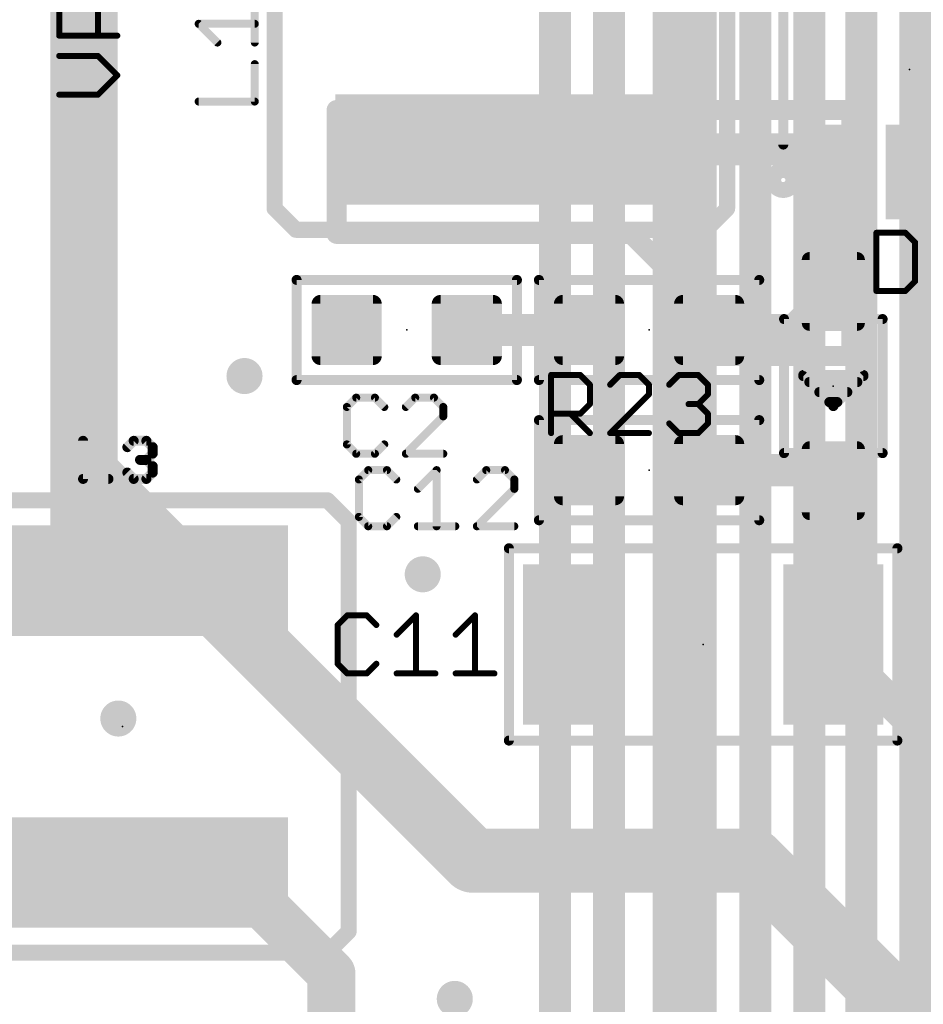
# Model space of a CAD drawing. Extents: x -10 to 150, y -20 to 180.
# Tile 50 of 70: x 5 to 16, y 125 to 138. Entities that reach past the tile are written whole.
import ezdxf

# ---------------------------------------------------------------- set-up
doc = ezdxf.new("R2010")
doc.units = 0
for name, color, linetype in [('1', 12, 'CONTINUOUS'), ('16', 132, 'CONTINUOUS'), ('18', 110, 'CONTINUOUS'), ('21', 253, 'CONTINUOUS'), ('23', 53, 'CONTINUOUS'), ('25', 253, 'CONTINUOUS')]:
    doc.layers.add(name, color=color, linetype=linetype)

# ---------------------------------------------------------------- blocks, each defined once
blk = doc.blocks.new('RECT142240X142240R25')
at = {"const_width": 0.1111}
blk.add_lwpolyline([(0.3889, -0.3334), (0.3889, 0.3334, 0.4142), (0.3334, 0.3889), (-0.3334, 0.3889, 0.4142), (-0.3889, 0.3334), (-0.3889, -0.3334, 0.4142), (-0.3334, -0.3889), (0.3334, -0.3889, 0.4142)], format="xyb", close=True, dxfattribs=at)
blk.add_solid([(-0.3588, -0.3588), (0.3588, -0.3588), (-0.3588, 0.3588), (0.3588, 0.3588)])
blk = doc.blocks.new('RECT')
blk.add_solid([(-0.5, -0.5), (0.5, -0.5), (-0.5, 0.5), (0.5, 0.5)])
blk = doc.blocks.new('RECT160000X128000R25')
at = {"const_width": 0.1}
blk.add_lwpolyline([(0.45, -0.3), (0.45, 0.3, 0.4142), (0.4, 0.35), (-0.4, 0.35, 0.4142), (-0.45, 0.3), (-0.45, -0.3, 0.4142), (-0.4, -0.35), (0.4, -0.35, 0.4142)], format="xyb", close=True, dxfattribs=at)
blk.add_solid([(-0.425, -0.325), (0.425, -0.325), (-0.425, 0.325), (0.425, 0.325)])
blk = doc.blocks.new('ROUNDV')
at = {"const_width": 0.5}
blk.add_lwpolyline([(0, -0.25, 1), (0, 0.25, 1), (0, -0.25)], format="xyb", dxfattribs=at)

msp = doc.modelspace()

# ---------------------------------------------------------------- linework, layer by layer
at = {"layer": '1'}
for points, const_width in [([(5.3594, 139.7), (5.3594, 130.8312)], 0.8128), ([(15.113, 136.8), (8.5852, 136.8)], 0.254), ([(8.5852, 136.8), (8.5852, 135.2296)], 0.254), ([(15.113, 133.6802), (15.113, 136.8)], 0.254), ([(10.668, 136.3006), (14.6114, 136.3006)], 0.4064), ([(14.6114, 136.3006), (14.8996, 136.0124)], 0.4064), ([(14.8844, 135.9972), (14.8996, 136.0124)], 0.4064), ([(14.8844, 134.4992), (14.8844, 135.9972)], 0.4064), ([(8.5852, 135.2296), (12.319, 135.2296)], 0.254), ([(12.319, 135.2296), (12.8524, 134.6962)], 0.254), ([(12.8524, 134.6962), (12.8524, 133.6802)], 0.254), ([(14.3956, 134.0104), (14.8844, 134.4992)], 0.4064), ([(10.2362, 134.0104), (11.7856, 134.0104)], 0.4064), ([(13.3096, 134.0104), (14.3956, 134.0104)], 0.4064), ([(12.8524, 133.6802), (15.113, 133.6802)], 0.254), ([(13.3096, 132.2324), (14.7512, 132.2324)], 0.4064), ([(14.7512, 132.2324), (14.8844, 132.0992)], 0.4064), ([(14.8844, 130.0226), (14.8844, 132.0992)], 0.4064), ([(3.048, 130.8312), (5.3594, 130.8312)], 0.6096), ([(5.3594, 130.8312), (5.8674, 130.8312)], 0.6096), ([(16.6116, 128.2954), (14.8844, 130.0226)], 0.4064), ([(10.3124, 127.2794), (10.287, 127.3048)], 0.8128), ([(13.8684, 127.2794), (10.3124, 127.2794)], 0.8128), ([(16.3478, 124.8), (13.8684, 127.2794)], 0.8128), ([(6.2272, 126.7714), (5.8674, 127.1312)], 0.6096), ([(5.8674, 127.1312), (5.9648, 127.1312)], 0.4064), ([(5.9648, 127.1312), (6.096, 127)], 0.4064), ([(7.5946, 126.7714), (6.2272, 126.7714)], 0.6096), ([(8.5192, 125.8468), (7.5946, 126.7714)], 0.6096), ([(8.5192, 123.6534), (8.5192, 125.8468)], 0.6096)]:
    msp.add_lwpolyline(points, dxfattribs=dict(at, const_width=const_width))
for points, const_width in [([(8.5852, 136.8635, 1), (8.5852, 136.7365)], 0.127), ([(8.6487, 136.8, 1), (8.5217, 136.8)], 0.127), ([(15.1765, 136.8, 1), (15.0495, 136.8)], 0.127), ([(15.113, 136.7365, 1), (15.113, 136.8635)], 0.127), ([(10.668, 136.4022, 1), (10.668, 136.199)], 0.2032), ([(14.6832, 136.3724, 1), (14.5396, 136.2288)], 0.2032), ([(14.6114, 136.199, 1), (14.6114, 136.4022)], 0.2032), ([(14.986, 135.9972, 1), (14.7828, 135.9972)], 0.2032), ([(14.8126, 136.069, 1), (14.9562, 135.9254)], 0.2032), ([(14.9714, 135.9406, 1), (14.8278, 136.0842)], 0.2032), ([(14.8278, 135.9406, 1), (14.9714, 136.0842)], 0.2032), ([(8.5852, 135.2931, 1), (8.5852, 135.1661)], 0.127), ([(8.5217, 135.2296, 1), (8.6487, 135.2296)], 0.127), ([(12.3639, 135.2745, 1), (12.2741, 135.1847)], 0.127), ([(12.319, 135.1661, 1), (12.319, 135.2931)], 0.127), ([(12.9159, 134.6962, 1), (12.7889, 134.6962)], 0.127), ([(12.8075, 134.6513, 1), (12.8973, 134.7411)], 0.127), ([(14.9562, 134.4274, 1), (14.8126, 134.571)], 0.2032), ([(14.7828, 134.4992, 1), (14.986, 134.4992)], 0.2032), ([(10.2362, 134.112, 1), (10.2362, 133.9088)], 0.2032), ([(11.7856, 133.9088, 1), (11.7856, 134.112)], 0.2032), ([(13.3096, 134.112, 1), (13.3096, 133.9088)], 0.2032), ([(14.3238, 134.0822, 1), (14.4674, 133.9386)], 0.2032), ([(14.3956, 133.9088, 1), (14.3956, 134.112)], 0.2032), ([(12.8524, 133.7437, 1), (12.8524, 133.6167)], 0.127), ([(12.7889, 133.6802, 1), (12.9159, 133.6802)], 0.127), ([(15.0495, 133.6802, 1), (15.1765, 133.6802)], 0.127), ([(15.113, 133.6167, 1), (15.113, 133.7437)], 0.127), ([(13.3096, 132.334, 1), (13.3096, 132.1308)], 0.2032), ([(14.823, 132.3042, 1), (14.6794, 132.1606)], 0.2032), ([(14.7512, 132.1308, 1), (14.7512, 132.334)], 0.2032), ([(14.986, 132.0992, 1), (14.7828, 132.0992)], 0.2032), ([(14.8126, 132.0274, 1), (14.9562, 132.171)], 0.2032), ([(5.3594, 130.9836, 1), (5.3594, 130.6788)], 0.3048), ([(5.3594, 130.6788, 1), (5.3594, 130.9836)], 0.3048), ([(5.8674, 130.6788, 1), (5.8674, 130.9836)], 0.3048), ([(5.1562, 130.8312, 1), (5.5626, 130.8312)], 0.4064), ([(14.7828, 130.0226, 1), (14.986, 130.0226)], 0.2032), ([(14.9562, 130.0944, 1), (14.8126, 129.9508)], 0.2032), ([(10.4307, 127.4485, 1), (10.1433, 127.1611)], 0.4064), ([(10.3124, 127.4826, 1), (10.3124, 127.0762)], 0.4064), ([(10.1687, 127.1357, 1), (10.4561, 127.4231)], 0.4064), ([(14.0121, 127.4231, 1), (13.7247, 127.1357)], 0.4064), ([(13.8684, 127.0762, 1), (13.8684, 127.4826)], 0.4064), ([(5.9752, 127.239, 1), (5.7596, 127.0234)], 0.3048), ([(5.8674, 127.2328, 1), (5.8674, 127.0296)], 0.2032), ([(6.0366, 127.203, 1), (5.893, 127.0594)], 0.2032), ([(5.9648, 127.0296, 1), (5.9648, 127.2328)], 0.2032), ([(6.0242, 126.9282, 1), (6.1678, 127.0718)], 0.2032), ([(6.2272, 126.9238, 1), (6.2272, 126.619)], 0.3048), ([(6.1194, 126.6636, 1), (6.335, 126.8792)], 0.3048), ([(7.7024, 126.8792, 1), (7.4868, 126.6636)], 0.3048), ([(7.5946, 126.619, 1), (7.5946, 126.9238)], 0.3048), ([(8.6716, 125.8468, 1), (8.3668, 125.8468)], 0.3048), ([(8.4114, 125.739, 1), (8.627, 125.9546)], 0.3048)]:
    msp.add_lwpolyline(points, format="xyb", dxfattribs=dict(at, const_width=const_width))
at = {"layer": '16'}
for points, const_width in [([(14.5796, 83.1438), (14.5796, 153.2382)], 0.4064), ([(15.24, 55.9308), (15.24, 149.5552)], 0.4064), ([(13.8938, 89.746), (13.8938, 146.7358)], 0.4064), ([(13, 99.4), (13, 146.2072)], 0.8128), ([(12.0396, 61.9252), (12.0396, 145.6182)], 0.4064), ([(11.3538, 61.2648), (11.3538, 144.9832)], 0.4064), ([(5.4, 132.1918), (5.4, 142.2654)], 0.8128), ([(15.9258, 53.5178), (15.9258, 140.7922)], 0.4064), ([(10.287, 127.3048), (5.4, 132.1918)], 0.8128)]:
    msp.add_lwpolyline(points, dxfattribs=dict(at, const_width=const_width))
at = {"layer": '16', "const_width": 0.4064}
for points in [[(5.5437, 132.3355, 1), (5.2563, 132.0481)], [(5.1968, 132.1918, 1), (5.6032, 132.1918)], [(10.1433, 127.1611, 1), (10.4307, 127.4485)]]:
    msp.add_lwpolyline(points, format="xyb", dxfattribs=at)
at = {"layer": '21'}
for points, const_width in [([(7.798, 140.7506), (7.798, 135.5506)], 0.2032), ([(13.538, 135.5506), (13.538, 140.7506)], 0.2032), ([(14.2496, 136.3624), (14.2496, 138.2624)], 0.127), ([(7.798, 135.5506), (8.068, 135.2806)], 0.2032), ([(13.268, 135.2806), (13.538, 135.5506)], 0.2032), ([(8.068, 135.2806), (13.268, 135.2806)], 0.2032), ([(8.0772, 134.6454), (10.8712, 134.6454)], 0.127), ([(8.0772, 133.3754), (8.0772, 134.6454)], 0.127), ([(10.8712, 134.6454), (10.8712, 133.3754)], 0.127), ([(11.1506, 134.6454), (13.9446, 134.6454)], 0.127), ([(11.1506, 133.3754), (11.1506, 134.6454)], 0.127), ([(13.9446, 134.6454), (13.9446, 133.3754)], 0.127), ([(14.2594, 132.4492), (14.2594, 134.1492)], 0.127), ([(14.2594, 134.1492), (15.5094, 134.1492)], 0.127), ([(15.5094, 134.1492), (15.5094, 132.4492)], 0.127), ([(15.2654, 133.4392), (14.5034, 133.4392)], 0.127), ([(10.8712, 133.3754), (8.0772, 133.3754)], 0.127), ([(13.9446, 133.3754), (11.1506, 133.3754)], 0.127), ([(14.5034, 133.4262), (15.2654, 133.4262)], 0.127), ([(14.8844, 133.0452), (14.5034, 133.4262)], 0.127), ([(14.8844, 133.0452), (14.5034, 133.4262)], 0.127), ([(14.5796, 133.35), (15.1892, 133.35)], 0.127), ([(15.2654, 133.4262), (14.8844, 133.0452)], 0.127), ([(15.2654, 133.4262), (14.8844, 133.0452)], 0.127), ([(14.7066, 133.223), (15.0622, 133.223)], 0.127), ([(14.8336, 133.096), (14.9352, 133.096)], 0.127), ([(11.1506, 132.8674), (13.9446, 132.8674)], 0.127), ([(11.1506, 131.5974), (11.1506, 132.8674)], 0.127), ([(13.9446, 132.8674), (13.9446, 131.5974)], 0.127), ([(15.5094, 132.4492), (14.2594, 132.4492)], 0.127), ([(8.4674, 131.8512), (3.2674, 131.8512)], 0.2032), ([(8.4674, 131.8512), (8.7374, 131.5812)], 0.2032), ([(8.7374, 126.3812), (8.7374, 131.5812)], 0.2032), ([(13.9446, 131.5974), (11.1506, 131.5974)], 0.127), ([(10.7696, 131.2418), (15.6972, 131.2418)], 0.127), ([(10.7696, 128.8034), (10.7696, 131.2418)], 0.127), ([(15.6972, 131.2418), (15.6972, 128.8034)], 0.127), ([(15.6972, 128.8034), (10.7696, 128.8034)], 0.127), ([(8.4674, 126.1112), (8.7374, 126.3812)], 0.2032), ([(3.2674, 126.1112), (8.4674, 126.1112)], 0.2032)]:
    msp.add_lwpolyline(points, dxfattribs=dict(at, const_width=const_width))
for points, const_width in [([(14.2179, 136.3624, 1), (14.2814, 136.3624)], 0.0635), ([(14.2496, 135.8124, 1), (14.2496, 136.0124, 1), (14.2496, 135.8124)], 0.254), ([(7.8339, 135.5865, 1), (7.7621, 135.5147)], 0.1016), ([(13.5739, 135.5147, 1), (13.5021, 135.5865)], 0.1016), ([(7.7472, 135.5506, 1), (7.8488, 135.5506)], 0.1016), ([(13.4872, 135.5506, 1), (13.5888, 135.5506)], 0.1016), ([(8.068, 135.3314, 1), (8.068, 135.2298)], 0.1016), ([(8.0321, 135.2447, 1), (8.1039, 135.3165)], 0.1016), ([(13.2321, 135.3165, 1), (13.3039, 135.2447)], 0.1016), ([(13.268, 135.2298, 1), (13.268, 135.3314)], 0.1016), ([(8.109, 134.6454, 1), (8.0455, 134.6454)], 0.0635), ([(8.0772, 134.6771, 1), (8.0772, 134.6137)], 0.0635), ([(10.903, 134.6454, 1), (10.8394, 134.6454)], 0.0635), ([(10.8712, 134.6137, 1), (10.8712, 134.6771)], 0.0635), ([(11.1824, 134.6454, 1), (11.1189, 134.6454)], 0.0635), ([(11.1506, 134.6771, 1), (11.1506, 134.6137)], 0.0635), ([(13.9764, 134.6454, 1), (13.9129, 134.6454)], 0.0635), ([(13.9446, 134.6137, 1), (13.9446, 134.6771)], 0.0635), ([(14.2594, 134.1809, 1), (14.2594, 134.1175)], 0.0635), ([(14.2912, 134.1492, 1), (14.2277, 134.1492)], 0.0635), ([(15.5412, 134.1492, 1), (15.4777, 134.1492)], 0.0635), ([(15.5094, 134.1175, 1), (15.5094, 134.1809)], 0.0635), ([(14.5034, 133.4709, 1), (14.5034, 133.4075)], 0.0635), ([(15.2654, 133.4075, 1), (15.2654, 133.4709)], 0.0635), ([(8.0772, 133.4072, 1), (8.0772, 133.3437)], 0.0635), ([(8.0455, 133.3754, 1), (8.109, 133.3754)], 0.0635), ([(10.8394, 133.3754, 1), (10.903, 133.3754)], 0.0635), ([(10.8712, 133.3437, 1), (10.8712, 133.4072)], 0.0635), ([(11.1506, 133.4072, 1), (11.1506, 133.3437)], 0.0635), ([(11.1189, 133.3754, 1), (11.1824, 133.3754)], 0.0635), ([(13.9129, 133.3754, 1), (13.9764, 133.3754)], 0.0635), ([(13.9446, 133.3437, 1), (13.9446, 133.4072)], 0.0635), ([(14.5259, 133.4487, 1), (14.4809, 133.4037)], 0.0635), ([(14.5259, 133.4487, 1), (14.4809, 133.4037)], 0.0635), ([(14.5034, 133.4579, 1), (14.5034, 133.3945)], 0.0635), ([(14.5796, 133.3817, 1), (14.5796, 133.3183)], 0.0635), ([(15.1892, 133.3183, 1), (15.1892, 133.3817)], 0.0635), ([(15.2879, 133.4037, 1), (15.2429, 133.4487)], 0.0635), ([(15.2879, 133.4037, 1), (15.2429, 133.4487)], 0.0635), ([(15.2654, 133.3945, 1), (15.2654, 133.4579)], 0.0635), ([(14.7066, 133.2548, 1), (14.7066, 133.1913)], 0.0635), ([(15.0622, 133.1913, 1), (15.0622, 133.2548)], 0.0635), ([(14.8336, 133.1277, 1), (14.8336, 133.0643)], 0.0635), ([(14.9352, 133.0643, 1), (14.9352, 133.1277)], 0.0635), ([(14.8619, 133.0677, 1), (14.9069, 133.0227)], 0.0635), ([(14.8619, 133.0677, 1), (14.9069, 133.0227)], 0.0635), ([(14.8619, 133.0227, 1), (14.9069, 133.0677)], 0.0635), ([(14.8619, 133.0227, 1), (14.9069, 133.0677)], 0.0635), ([(11.1824, 132.8674, 1), (11.1189, 132.8674)], 0.0635), ([(11.1506, 132.8991, 1), (11.1506, 132.8357)], 0.0635), ([(13.9764, 132.8674, 1), (13.9129, 132.8674)], 0.0635), ([(13.9446, 132.8357, 1), (13.9446, 132.8991)], 0.0635), ([(14.2594, 132.481, 1), (14.2594, 132.4175)], 0.0635), ([(15.5094, 132.4175, 1), (15.5094, 132.481)], 0.0635), ([(14.2277, 132.4492, 1), (14.2912, 132.4492)], 0.0635), ([(15.4777, 132.4492, 1), (15.5412, 132.4492)], 0.0635), ([(8.5033, 131.8871, 1), (8.4315, 131.8153)], 0.1016), ([(8.4674, 131.8004, 1), (8.4674, 131.902)], 0.1016), ([(8.7882, 131.5812, 1), (8.6866, 131.5812)], 0.1016), ([(8.7015, 131.5453, 1), (8.7733, 131.6171)], 0.1016), ([(11.1506, 131.6291, 1), (11.1506, 131.5657)], 0.0635), ([(11.1189, 131.5974, 1), (11.1824, 131.5974)], 0.0635), ([(13.9129, 131.5974, 1), (13.9764, 131.5974)], 0.0635), ([(13.9446, 131.5657, 1), (13.9446, 131.6291)], 0.0635), ([(10.8014, 131.2418, 1), (10.7378, 131.2418)], 0.0635), ([(10.7696, 131.2736, 1), (10.7696, 131.2101)], 0.0635), ([(15.729, 131.2418, 1), (15.6654, 131.2418)], 0.0635), ([(15.6972, 131.2101, 1), (15.6972, 131.2736)], 0.0635), ([(10.7378, 128.8034, 1), (10.8014, 128.8034)], 0.0635), ([(10.7696, 128.8351, 1), (10.7696, 128.7717)], 0.0635), ([(15.6654, 128.8034, 1), (15.729, 128.8034)], 0.0635), ([(15.6972, 128.7717, 1), (15.6972, 128.8351)], 0.0635), ([(8.6866, 126.3812, 1), (8.7882, 126.3812)], 0.1016), ([(8.7733, 126.3453, 1), (8.7015, 126.4171)], 0.1016), ([(8.4315, 126.1471, 1), (8.5033, 126.0753)], 0.1016), ([(8.4674, 126.0604, 1), (8.4674, 126.162)], 0.1016)]:
    msp.add_lwpolyline(points, format="xyb", dxfattribs=dict(at, const_width=const_width))
at = {"layer": '23'}
for p in [(15.8496, 137.3124), (9.4742, 134.0104), (12.5476, 134.0104), (14.8844, 133.2992), (12.5476, 132.2324), (13.2334, 130.0226), (5.8674, 128.9812)]:
    msp.add_point(p, dxfattribs=at)
at = {"layer": '25'}
for points, const_width in [([(5.0667, 137.7433), (5.0667, 138.1119)], 0.0762), ([(5.5582, 138.1119), (5.5582, 137.7433)], 0.0762), ([(7.5474, 137.6562), (7.5474, 138.1307)], 0.1016), ([(7.0729, 137.6562), (6.8356, 137.8935)], 0.1016), ([(6.8356, 137.8935), (7.5474, 137.8935)], 0.1016), ([(5.8039, 137.7433), (5.0667, 137.7433)], 0.0762), ([(5.5582, 137.4864), (5.0667, 137.4864)], 0.0762), ([(5.8039, 137.2406), (5.5582, 137.4864)], 0.0762), ([(7.5474, 136.9078), (7.5474, 137.3823)], 0.1016), ([(5.5582, 136.9949), (5.8039, 137.2406)], 0.0762), ([(5.0667, 136.9949), (5.5582, 136.9949)], 0.0762), ([(6.8356, 136.9078), (7.5474, 136.9078)], 0.1016), ([(15.4305, 135.2429), (15.4305, 134.5057)], 0.0762), ([(15.7991, 135.2429), (15.4305, 135.2429)], 0.0762), ([(15.922, 135.1201), (15.7991, 135.2429)], 0.0762), ([(15.922, 134.6286), (15.922, 135.1201)], 0.0762), ([(15.7991, 134.5057), (15.922, 134.6286)], 0.0762), ([(15.4305, 134.5057), (15.7991, 134.5057)], 0.0762), ([(11.3057, 132.7023), (11.3057, 133.4395)], 0.0762), ([(11.3057, 133.4395), (11.6743, 133.4395)], 0.0762), ([(11.6743, 133.4395), (11.7971, 133.3167)], 0.0762), ([(12.1769, 133.4395), (12.0541, 133.3167)], 0.0762), ([(12.4227, 133.4395), (12.1769, 133.4395)], 0.0762), ([(12.5456, 133.3167), (12.4227, 133.4395)], 0.0762), ([(12.8025, 133.3167), (12.9254, 133.4395)], 0.0762), ([(12.9254, 133.4395), (13.1711, 133.4395)], 0.0762), ([(13.1711, 133.4395), (13.294, 133.3167)], 0.0762), ([(11.7971, 133.3167), (11.7971, 133.0709)], 0.0762), ([(12.5456, 133.1938), (12.5456, 133.3167)], 0.0762), ([(13.294, 133.3167), (13.294, 133.1938)], 0.0762), ([(8.8334, 133.1525), (8.7147, 133.0339)], 0.1016), ([(9.0706, 133.1525), (8.8334, 133.1525)], 0.1016), ([(9.1893, 133.0339), (9.0706, 133.1525)], 0.1016), ([(9.5818, 133.1525), (9.4632, 133.0339)], 0.1016), ([(9.8191, 133.1525), (9.5818, 133.1525)], 0.1016), ([(9.9377, 133.0339), (9.8191, 133.1525)], 0.1016), ([(12.0541, 132.7023), (12.5456, 133.1938)], 0.0762), ([(13.294, 133.1938), (13.1711, 133.0709)], 0.0762), ([(8.7147, 133.0339), (8.7147, 132.5593)], 0.1016), ([(9.9377, 132.9152), (9.9377, 133.0339)], 0.1016), ([(11.7971, 133.0709), (11.6743, 132.948)], 0.0762), ([(13.1711, 133.0709), (13.0482, 133.0709)], 0.0762), ([(13.1711, 133.0709), (13.294, 132.948)], 0.0762), ([(9.4632, 132.4407), (9.9377, 132.9152)], 0.1016), ([(11.6743, 132.948), (11.3057, 132.948)], 0.0762), ([(11.5514, 132.948), (11.7971, 132.7023)], 0.0762), ([(13.294, 132.948), (13.294, 132.8252)], 0.0762), ([(12.9254, 132.7023), (12.8025, 132.8252)], 0.0762), ([(13.294, 132.8252), (13.1711, 132.7023)], 0.0762), ([(5.3696, 132.6047), (5.3696, 132.1217)], 0.127), ([(5.9309, 132.5242), (6.0114, 132.6047)], 0.127), ([(6.0114, 132.6047), (6.1724, 132.6047)], 0.127), ([(6.1724, 132.6047), (6.2529, 132.5242)], 0.127), ([(12.5456, 132.7023), (12.0541, 132.7023)], 0.0762), ([(13.1711, 132.7023), (12.9254, 132.7023)], 0.0762), ([(6.2529, 132.4437), (6.1724, 132.3632)], 0.127), ([(6.2529, 132.5242), (6.2529, 132.4437)], 0.127), ([(8.7147, 132.5593), (8.8334, 132.4407)], 0.1016), ([(9.0706, 132.4407), (9.1893, 132.5593)], 0.1016), ([(6.1724, 132.3632), (6.0919, 132.3632)], 0.127), ([(6.1724, 132.3632), (6.2529, 132.2827)], 0.127), ([(8.8334, 132.4407), (9.0706, 132.4407)], 0.1016), ([(9.9377, 132.4407), (9.4632, 132.4407)], 0.1016), ([(6.0114, 132.1217), (5.9309, 132.2022)], 0.127), ([(6.2529, 132.2022), (6.1724, 132.1217)], 0.127), ([(6.2529, 132.2827), (6.2529, 132.2022)], 0.127), ([(8.9858, 132.233), (8.8671, 132.1144)], 0.1016), ([(9.223, 132.233), (8.9858, 132.233)], 0.1016), ([(9.3417, 132.1144), (9.223, 132.233)], 0.1016), ([(9.6156, 131.9957), (9.8528, 132.233)], 0.1016), ([(9.8528, 132.233), (9.8528, 131.5212)], 0.1016), ([(10.4826, 132.233), (10.364, 132.1144)], 0.1016), ([(10.7199, 132.233), (10.4826, 132.233)], 0.1016), ([(10.8385, 132.1144), (10.7199, 132.233)], 0.1016), ([(5.3696, 132.1217), (5.6916, 132.1217)], 0.127), ([(6.1724, 132.1217), (6.0114, 132.1217)], 0.127), ([(8.8671, 132.1144), (8.8671, 131.6398)], 0.1016), ([(10.8385, 131.9957), (10.8385, 132.1144)], 0.1016), ([(10.364, 131.5212), (10.8385, 131.9957)], 0.1016), ([(8.8671, 131.6398), (8.9858, 131.5212)], 0.1016), ([(9.223, 131.5212), (9.3417, 131.6398)], 0.1016), ([(8.9858, 131.5212), (9.223, 131.5212)], 0.1016), ([(9.6156, 131.5212), (10.0901, 131.5212)], 0.1016), ([(10.8385, 131.5212), (10.364, 131.5212)], 0.1016), ([(8.7208, 130.3915), (8.5979, 130.2687)], 0.0762), ([(8.9665, 130.3915), (8.7208, 130.3915)], 0.0762), ([(9.0894, 130.2687), (8.9665, 130.3915)], 0.0762), ([(9.3463, 130.1458), (9.5921, 130.3915)], 0.0762), ([(9.5921, 130.3915), (9.5921, 129.6543)], 0.0762), ([(10.0947, 130.1458), (10.3405, 130.3915)], 0.0762), ([(10.3405, 130.3915), (10.3405, 129.6543)], 0.0762), ([(8.5979, 130.2687), (8.5979, 129.7772)], 0.0762), ([(8.5979, 129.7772), (8.7208, 129.6543)], 0.0762), ([(8.9665, 129.6543), (9.0894, 129.7772)], 0.0762), ([(8.7208, 129.6543), (8.9665, 129.6543)], 0.0762), ([(9.3463, 129.6543), (9.8378, 129.6543)], 0.0762), ([(10.0947, 129.6543), (10.5862, 129.6543)], 0.0762)]:
    msp.add_lwpolyline(points, dxfattribs=dict(at, const_width=const_width))
for points, const_width in [([(6.8536, 137.9114, 1), (6.8176, 137.8755)], 0.0508), ([(6.8356, 137.9189, 1), (6.8356, 137.8681)], 0.0508), ([(7.5474, 137.8681, 1), (7.5474, 137.9189)], 0.0508), ([(5.0667, 137.7624, 1), (5.0667, 137.7243)], 0.0381), ([(5.0476, 137.7433, 1), (5.0857, 137.7433)], 0.0381), ([(5.5391, 137.7433, 1), (5.5772, 137.7433)], 0.0381), ([(5.8039, 137.7243, 1), (5.8039, 137.7624)], 0.0381), ([(7.0549, 137.6382, 1), (7.0908, 137.6741)], 0.0508), ([(7.522, 137.6562, 1), (7.5728, 137.6562)], 0.0508), ([(5.0667, 137.5054, 1), (5.0667, 137.4673)], 0.0381), ([(5.5716, 137.4999, 1), (5.5447, 137.4729)], 0.0381), ([(5.5582, 137.4673, 1), (5.5582, 137.5054)], 0.0381), ([(7.5728, 137.3823, 1), (7.522, 137.3823)], 0.0508), ([(5.8174, 137.2272, 1), (5.7904, 137.2541)], 0.0381), ([(5.7904, 137.2272, 1), (5.8174, 137.2541)], 0.0381), ([(5.0667, 137.0139, 1), (5.0667, 136.9759)], 0.0381), ([(5.5447, 137.0084, 1), (5.5716, 136.9814)], 0.0381), ([(5.5582, 136.9759, 1), (5.5582, 137.0139)], 0.0381), ([(6.8356, 136.9332, 1), (6.8356, 136.8824)], 0.0508), ([(7.522, 136.9078, 1), (7.5728, 136.9078)], 0.0508), ([(7.5474, 136.8824, 1), (7.5474, 136.9332)], 0.0508), ([(15.4305, 135.262, 1), (15.4305, 135.2239)], 0.0381), ([(15.4496, 135.2429, 1), (15.4115, 135.2429)], 0.0381), ([(15.8126, 135.2564, 1), (15.7856, 135.2295)], 0.0381), ([(15.7991, 135.2239, 1), (15.7991, 135.262)], 0.0381), ([(15.941, 135.1201, 1), (15.9029, 135.1201)], 0.0381), ([(15.9085, 135.1066, 1), (15.9355, 135.1335)], 0.0381), ([(15.9029, 134.6286, 1), (15.941, 134.6286)], 0.0381), ([(15.9355, 134.6151, 1), (15.9085, 134.642)], 0.0381), ([(15.4305, 134.5248, 1), (15.4305, 134.4867)], 0.0381), ([(15.4115, 134.5057, 1), (15.4496, 134.5057)], 0.0381), ([(15.7856, 134.5192, 1), (15.8126, 134.4922)], 0.0381), ([(15.7991, 134.4867, 1), (15.7991, 134.5248)], 0.0381), ([(11.3247, 133.4395, 1), (11.2866, 133.4395)], 0.0381), ([(11.3057, 133.4586, 1), (11.3057, 133.4205)], 0.0381), ([(11.6877, 133.453, 1), (11.6608, 133.4261)], 0.0381), ([(11.6743, 133.4205, 1), (11.6743, 133.4586)], 0.0381), ([(12.1769, 133.4586, 1), (12.1769, 133.4205)], 0.0381), ([(12.1904, 133.4261, 1), (12.1635, 133.453)], 0.0381), ([(12.4362, 133.453, 1), (12.4092, 133.4261)], 0.0381), ([(12.4227, 133.4205, 1), (12.4227, 133.4586)], 0.0381), ([(12.9254, 133.4586, 1), (12.9254, 133.4205)], 0.0381), ([(12.9388, 133.4261, 1), (12.9119, 133.453)], 0.0381), ([(13.1846, 133.453, 1), (13.1576, 133.4261)], 0.0381), ([(13.1711, 133.4205, 1), (13.1711, 133.4586)], 0.0381), ([(11.8162, 133.3167, 1), (11.7781, 133.3167)], 0.0381), ([(11.7837, 133.3032, 1), (11.8106, 133.3301)], 0.0381), ([(12.0406, 133.3301, 1), (12.0675, 133.3032)], 0.0381), ([(12.5646, 133.3167, 1), (12.5265, 133.3167)], 0.0381), ([(12.5321, 133.3032, 1), (12.559, 133.3301)], 0.0381), ([(12.789, 133.3301, 1), (12.816, 133.3032)], 0.0381), ([(13.313, 133.3167, 1), (13.2749, 133.3167)], 0.0381), ([(13.2805, 133.3032, 1), (13.3074, 133.3301)], 0.0381), ([(8.8334, 133.1779, 1), (8.8334, 133.1271)], 0.0508), ([(8.8513, 133.1345, 1), (8.8154, 133.1704)], 0.0508), ([(9.0886, 133.1704, 1), (9.0527, 133.1345)], 0.0508), ([(9.0706, 133.1271, 1), (9.0706, 133.1779)], 0.0508), ([(9.5818, 133.1779, 1), (9.5818, 133.1271)], 0.0508), ([(9.5998, 133.1345, 1), (9.5638, 133.1704)], 0.0508), ([(9.837, 133.1704, 1), (9.8011, 133.1345)], 0.0508), ([(9.8191, 133.1271, 1), (9.8191, 133.1779)], 0.0508), ([(12.5265, 133.1938, 1), (12.5646, 133.1938)], 0.0381), ([(12.559, 133.1803, 1), (12.5321, 133.2073)], 0.0381), ([(13.2749, 133.1938, 1), (13.313, 133.1938)], 0.0381), ([(13.3074, 133.1803, 1), (13.2805, 133.2073)], 0.0381), ([(8.7401, 133.0339, 1), (8.6893, 133.0339)], 0.0508), ([(8.6968, 133.0518, 1), (8.7327, 133.0159)], 0.0508), ([(9.1713, 133.0159, 1), (9.2072, 133.0518)], 0.0508), ([(9.4452, 133.0518, 1), (9.4811, 133.0159)], 0.0508), ([(9.9631, 133.0339, 1), (9.9123, 133.0339)], 0.0508), ([(9.9197, 133.0159, 1), (9.9557, 133.0518)], 0.0508), ([(11.7781, 133.0709, 1), (11.8162, 133.0709)], 0.0381), ([(11.8106, 133.0574, 1), (11.7837, 133.0844)], 0.0381), ([(13.0482, 133.09, 1), (13.0482, 133.0519)], 0.0381), ([(13.1846, 133.0844, 1), (13.1576, 133.0574)], 0.0381), ([(13.1576, 133.0844, 1), (13.1846, 133.0574)], 0.0381), ([(13.1711, 133.0519, 1), (13.1711, 133.09)], 0.0381), ([(9.9123, 132.9152, 1), (9.9631, 132.9152)], 0.0508), ([(9.9557, 132.8973, 1), (9.9197, 132.9332)], 0.0508), ([(11.3057, 132.9671, 1), (11.3057, 132.929)], 0.0381), ([(11.5649, 132.9615, 1), (11.5379, 132.9346)], 0.0381), ([(11.6608, 132.9615, 1), (11.6877, 132.9346)], 0.0381), ([(11.6743, 132.929, 1), (11.6743, 132.9671)], 0.0381), ([(13.313, 132.948, 1), (13.2749, 132.948)], 0.0381), ([(13.2805, 132.9346, 1), (13.3074, 132.9615)], 0.0381), ([(12.816, 132.8386, 1), (12.789, 132.8117)], 0.0381), ([(13.2749, 132.8252, 1), (13.313, 132.8252)], 0.0381), ([(13.3074, 132.8117, 1), (13.2805, 132.8386)], 0.0381), ([(5.4013, 132.6047, 1), (5.3378, 132.6047)], 0.0635), ([(6.0114, 132.6365, 1), (6.0114, 132.573)], 0.0635), ([(6.0339, 132.5823, 1), (5.9889, 132.6272)], 0.0635), ([(6.1949, 132.6272, 1), (6.15, 132.5823)], 0.0635), ([(6.1724, 132.573, 1), (6.1724, 132.6365)], 0.0635), ([(11.2866, 132.7023, 1), (11.3247, 132.7023)], 0.0381), ([(11.7837, 132.6888, 1), (11.8106, 132.7158)], 0.0381), ([(12.0406, 132.7158, 1), (12.0675, 132.6888)], 0.0381), ([(12.0541, 132.7214, 1), (12.0541, 132.6833)], 0.0381), ([(12.5456, 132.6833, 1), (12.5456, 132.7214)], 0.0381), ([(12.9254, 132.7214, 1), (12.9254, 132.6833)], 0.0381), ([(12.9119, 132.6888, 1), (12.9388, 132.7158)], 0.0381), ([(13.1576, 132.7158, 1), (13.1846, 132.6888)], 0.0381), ([(13.1711, 132.6833, 1), (13.1711, 132.7214)], 0.0381), ([(5.9084, 132.5467, 1), (5.9534, 132.5018)], 0.0635), ([(6.2847, 132.5242, 1), (6.2212, 132.5242)], 0.0635), ([(6.2305, 132.5018, 1), (6.2754, 132.5467)], 0.0635), ([(6.2754, 132.4213, 1), (6.2305, 132.4662)], 0.0635), ([(8.6893, 132.5593, 1), (8.7401, 132.5593)], 0.0508), ([(8.7327, 132.5773, 1), (8.6968, 132.5414)], 0.0508), ([(9.2072, 132.5414, 1), (9.1713, 132.5773)], 0.0508), ([(6.0919, 132.395, 1), (6.0919, 132.3315)], 0.0635), ([(6.1949, 132.3857, 1), (6.15, 132.3408)], 0.0635), ([(6.15, 132.3857, 1), (6.1949, 132.3408)], 0.0635), ([(6.1724, 132.3315, 1), (6.1724, 132.395)], 0.0635), ([(6.2212, 132.4437, 1), (6.2847, 132.4437)], 0.0635), ([(8.8334, 132.4661, 1), (8.8334, 132.4153)], 0.0508), ([(8.8154, 132.4227, 1), (8.8513, 132.4586)], 0.0508), ([(9.0527, 132.4586, 1), (9.0886, 132.4227)], 0.0508), ([(9.0706, 132.4153, 1), (9.0706, 132.4661)], 0.0508), ([(9.4632, 132.4661, 1), (9.4632, 132.4153)], 0.0508), ([(9.4452, 132.4586, 1), (9.4811, 132.4227)], 0.0508), ([(9.9377, 132.4153, 1), (9.9377, 132.4661)], 0.0508), ([(5.9534, 132.2247, 1), (5.9084, 132.1797)], 0.0635), ([(6.2847, 132.2827, 1), (6.2212, 132.2827)], 0.0635), ([(6.2305, 132.2603, 1), (6.2754, 132.3052)], 0.0635), ([(6.2754, 132.1797, 1), (6.2305, 132.2247)], 0.0635), ([(8.9858, 132.2584, 1), (8.9858, 132.2076)], 0.0508), ([(9.0037, 132.215, 1), (8.9678, 132.251)], 0.0508), ([(9.241, 132.251, 1), (9.2051, 132.215)], 0.0508), ([(9.223, 132.2076, 1), (9.223, 132.2584)], 0.0508), ([(9.8782, 132.233, 1), (9.8274, 132.233)], 0.0508), ([(9.8708, 132.215, 1), (9.8349, 132.251)], 0.0508), ([(10.4826, 132.2584, 1), (10.4826, 132.2076)], 0.0508), ([(10.5006, 132.215, 1), (10.4646, 132.251)], 0.0508), ([(10.7378, 132.251, 1), (10.7019, 132.215)], 0.0508), ([(10.7199, 132.2076, 1), (10.7199, 132.2584)], 0.0508), ([(5.3378, 132.1217, 1), (5.4013, 132.1217)], 0.0635), ([(5.3696, 132.1534, 1), (5.3696, 132.09)], 0.0635), ([(5.6916, 132.09, 1), (5.6916, 132.1534)], 0.0635), ([(6.0114, 132.1534, 1), (6.0114, 132.09)], 0.0635), ([(5.9889, 132.0992, 1), (6.0339, 132.1442)], 0.0635), ([(6.15, 132.1442, 1), (6.1949, 132.0992)], 0.0635), ([(6.1724, 132.09, 1), (6.1724, 132.1534)], 0.0635), ([(6.2212, 132.2022, 1), (6.2847, 132.2022)], 0.0635), ([(8.8925, 132.1144, 1), (8.8417, 132.1144)], 0.0508), ([(8.8492, 132.1323, 1), (8.8851, 132.0964)], 0.0508), ([(9.3237, 132.0964, 1), (9.3596, 132.1323)], 0.0508), ([(10.346, 132.1323, 1), (10.3819, 132.0964)], 0.0508), ([(10.8639, 132.1144, 1), (10.8131, 132.1144)], 0.0508), ([(10.8205, 132.0964, 1), (10.8565, 132.1323)], 0.0508), ([(9.5976, 132.0137, 1), (9.6335, 131.9778)], 0.0508), ([(10.8131, 131.9957, 1), (10.8639, 131.9957)], 0.0508), ([(10.8565, 131.9778, 1), (10.8205, 132.0137)], 0.0508), ([(8.8417, 131.6398, 1), (8.8925, 131.6398)], 0.0508), ([(8.8851, 131.6578, 1), (8.8492, 131.6219)], 0.0508), ([(9.3596, 131.6219, 1), (9.3237, 131.6578)], 0.0508), ([(8.9858, 131.5466, 1), (8.9858, 131.4958)], 0.0508), ([(8.9678, 131.5032, 1), (9.0037, 131.5392)], 0.0508), ([(9.2051, 131.5392, 1), (9.241, 131.5032)], 0.0508), ([(9.223, 131.4958, 1), (9.223, 131.5466)], 0.0508), ([(9.6156, 131.5466, 1), (9.6156, 131.4958)], 0.0508), ([(9.8274, 131.5212, 1), (9.8782, 131.5212)], 0.0508), ([(10.0901, 131.4958, 1), (10.0901, 131.5466)], 0.0508), ([(10.346, 131.5392, 1), (10.3819, 131.5032)], 0.0508), ([(10.364, 131.5466, 1), (10.364, 131.4958)], 0.0508), ([(10.8385, 131.4958, 1), (10.8385, 131.5466)], 0.0508), ([(8.7208, 130.4106, 1), (8.7208, 130.3725)], 0.0381), ([(8.7342, 130.3781, 1), (8.7073, 130.405)], 0.0381), ([(8.98, 130.405, 1), (8.953, 130.3781)], 0.0381), ([(8.9665, 130.3725, 1), (8.9665, 130.4106)], 0.0381), ([(9.6111, 130.3915, 1), (9.573, 130.3915)], 0.0381), ([(9.6055, 130.3781, 1), (9.5786, 130.405)], 0.0381), ([(10.3595, 130.3915, 1), (10.3214, 130.3915)], 0.0381), ([(10.3539, 130.3781, 1), (10.327, 130.405)], 0.0381), ([(8.5844, 130.2821, 1), (8.6114, 130.2552)], 0.0381), ([(8.617, 130.2687, 1), (8.5789, 130.2687)], 0.0381), ([(9.0759, 130.2552, 1), (9.1029, 130.2821)], 0.0381), ([(9.3328, 130.1593, 1), (9.3598, 130.1323)], 0.0381), ([(10.0813, 130.1593, 1), (10.1082, 130.1323)], 0.0381), ([(8.6114, 129.7906, 1), (8.5844, 129.7637)], 0.0381), ([(8.5789, 129.7772, 1), (8.617, 129.7772)], 0.0381), ([(9.1029, 129.7637, 1), (9.0759, 129.7906)], 0.0381), ([(8.7208, 129.6733, 1), (8.7208, 129.6353)], 0.0381), ([(8.7073, 129.6408, 1), (8.7342, 129.6678)], 0.0381), ([(8.953, 129.6678, 1), (8.98, 129.6408)], 0.0381), ([(8.9665, 129.6353, 1), (8.9665, 129.6733)], 0.0381), ([(9.3463, 129.6733, 1), (9.3463, 129.6353)], 0.0381), ([(9.573, 129.6543, 1), (9.6111, 129.6543)], 0.0381), ([(9.8378, 129.6353, 1), (9.8378, 129.6733)], 0.0381), ([(10.0947, 129.6733, 1), (10.0947, 129.6353)], 0.0381), ([(10.3214, 129.6543, 1), (10.3595, 129.6543)], 0.0381), ([(10.5862, 129.6353, 1), (10.5862, 129.6733)], 0.0381)]:
    msp.add_lwpolyline(points, format="xyb", dxfattribs=dict(at, const_width=const_width))

# ---------------------------------------------------------------- block references
at = {"layer": '1'}
for p, xscale, yscale in [((10.668, 136.3006), 4.2, 1.4), ((5.8674, 130.8312), 4.2, 1.4), ((11.5824, 130.0226), 1.27, 2.032), ((14.8844, 130.0226), 1.27, 2.032), ((5.8674, 127.1312), 4.2, 1.4)]:
    msp.add_blockref('RECT', p, dxfattribs=dict(at, xscale=xscale, yscale=yscale))
at = {"layer": '1', "xscale": 1.2, "yscale": 0.6, "rotation": 90}
for p in [(14.8996, 136.0124), (15.8496, 136.0124)]:
    msp.add_blockref('RECT', p, dxfattribs=at)
at = {"layer": '1', "rotation": 270}
for p in [(14.8844, 134.4992), (14.8844, 132.0992)]:
    msp.add_blockref('RECT160000X128000R25', p, dxfattribs=at)
at = {"layer": '1'}
for p in [(8.7122, 134.0104), (10.2362, 134.0104), (11.7856, 134.0104), (13.3096, 134.0104), (11.7856, 132.2324), (13.3096, 132.2324)]:
    msp.add_blockref('RECT142240X142240R25', p, dxfattribs=at)
at = {"layer": '18', "xscale": 0.4572, "yscale": 0.4572}
for p in [(7.4168, 133.4262), (7.4168, 133.4262), (9.6774, 130.9116), (9.6774, 130.9116), (5.8166, 129.0828), (5.8166, 129.0828), (10.287, 127.3048), (10.287, 127.3048), (10.0838, 125.5268), (10.0838, 125.5268)]:
    msp.add_blockref('ROUNDV', p, dxfattribs=at)

doc.saveas('drawing.dxf')
